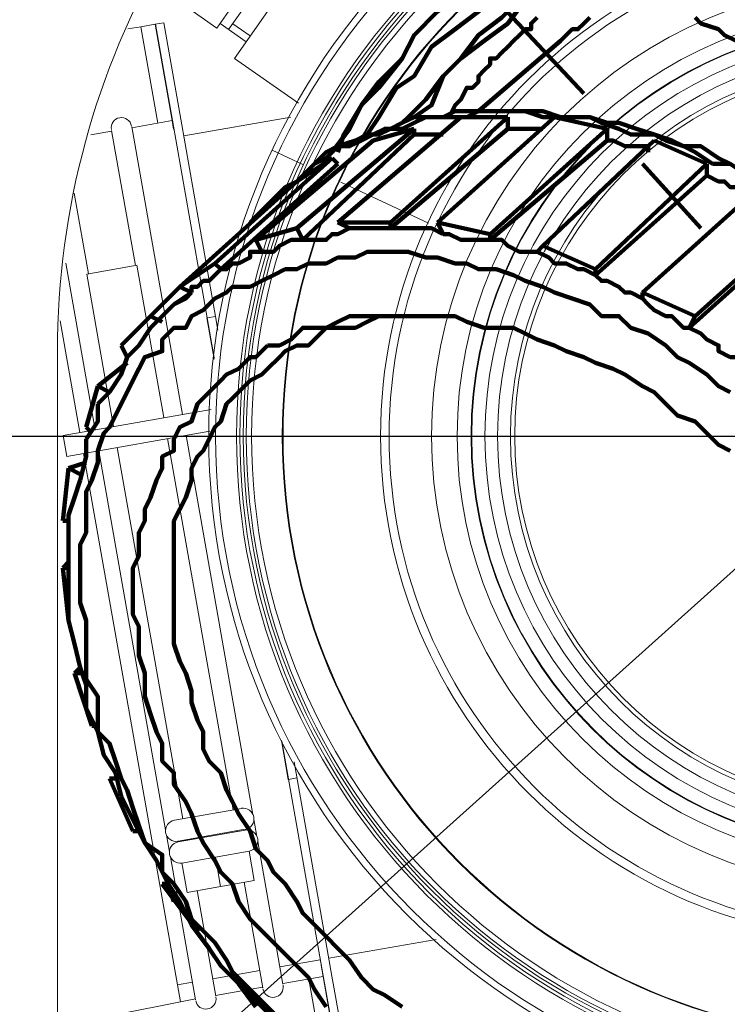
# Model space of a CAD drawing. Header units: millimetres. Extents: x -41968 to 54113, y -9946 to 101810.
# Tile 161 of 171: x -5028 to -4957, y 91956 to 92055. Entities that reach past the tile are written whole.
import ezdxf

# ---------------------------------------------------------------- set-up
doc = ezdxf.new("R2010")
doc.units = ezdxf.units.MM
doc.linetypes.add('DASHDOT', pattern=[1, 0.5, -0.25, 0, -0.25])
for name, color, linetype, lineweight in [('CERNA', 7, 'Continuous', 15), ('MODRA', 4, 'Continuous', 25), ('P', 250, 'Continuous', 100), ('UT-kotle', 1, 'Continuous', 50)]:
    doc.layers.add(name, color=color, linetype=linetype, lineweight=lineweight)
doc.layers.add('UT-komin', color=2, linetype='Continuous')

# ---------------------------------------------------------------- blocks, each defined once
blk = doc.blocks.new('CONDENSINOX_50')
at = {"layer": 'CERNA'}
for p, q in [((-61.487, 49.085), (-67.16, 40.987)), ((-60.96, 48.011), (-65.976, 40.858)), ((-65.393, 37.943), (-58.026, 48.465)), ((-69.964, 42.949), (-67.16, 40.987)), ((-74.804, 41.135), (-76.091, 40.913)), ((-74.804, 41.135), (-73.361, 41.385)), ((-73.092, 31.437), (-74.795, 41.135)), ((-71.658, 31.696), (-73.361, 41.385)), ((-73.342, 41.385), (-72.5, 41.533)), ((-71.63, 31.696), (-73.333, 41.395)), ((-72.5, 41.533), (-70.788, 31.835)), ((-66.836, 41.459), (-64.217, 39.627)), ((-65.568, 41.432), (-63.81, 40.21)), ((-65.393, 37.943), (-58.961, 33.436)), ((-71.658, 31.696), (-75.702, 30.983)), ((-71.658, 31.696), (-71.501, 30.854)), ((-68.132, 11.873), (-71.63, 31.696)), ((-70.788, 31.844), (-67.29, 12.031)), ((-70.492, 30.16), (-59.729, 32.057)), ((-75.35, 17.139), (-77.747, 30.697)), ((-70.621, 2.175), (-75.711, 31.057)), ((-77.729, 30.623), (-79.811, 30.262)), ((-58.461, 27.254), (-61.608, 28.725)), ((-45.912, 21.405), (-54.722, 25.514)), ((-80.07, 16.306), (-81.495, 24.404)), ((-79.394, 0.629), (-82.347, 17.38)), ((-80.237, 16.269), (-75.174, 17.167)), ((-72.481, 1.851), (-75.184, 17.167)), ((-77.534, 0.962), (-80.237, 16.269)), ((-68.16, 11.873), (-67.429, 7.736)), ((-68.132, 11.873), (-67.29, 12.031)), ((-67.419, 7.848), (-68.132, 11.882)), ((-67.049, 10.633), (-67.29, 12.031)), ((-82.893, 11.586), (-80.912, 0.37)), ((-83.18, -86.454), (-83.18, 8.458)), ((-82.596, 0.065), (-67.743, 2.684)), ((-82.596, 0.065), (-82.226, -2.045)), ((-82.226, -2.036), (-67.882, 0.49)), ((-63.533, -38.026), (-70.251, 0.074)), ((-65.531, -37.554), (-72.111, -0.259)), ((-80.542, -1.74), (-70.825, -56.831)), ((-72.306, -39.572), (-79.024, -1.481)), ((-70.584, -38.443), (-77.164, -1.157)), ((-60.673, -30.595), (-59.988, -34.5)), ((-56.61, -53.463), (-60.627, -30.66)), ((-59.405, -32.733), (-55.768, -53.305)), ((-59.96, -34.5), (-59.118, -34.343)), ((-71.408, -38.591), (-64.689, -37.406)), ((-63.144, -40.22), (-63.449, -38.535)), ((-71.038, -40.701), (-64.319, -39.507)), ((-71.917, -41.765), (-72.222, -40.09)), ((-71.047, -40.784), (-64.301, -39.59)), ((-70.205, -40.636), (-70.223, -40.553)), ((-65.143, -39.748), (-65.161, -39.664)), ((-60.525, -55.082), (-63.061, -40.729)), ((-69.298, -56.628), (-71.824, -42.274)), ((-63.93, -41.71), (-70.668, -42.903)), ((-67.299, -42.302), (-66.781, -45.245)), ((-63.93, -41.71), (-63.403, -44.652)), ((-70.677, -42.894), (-70.149, -45.846)), ((-63.412, -44.652), (-70.149, -45.846)), ((-62.552, -55.443), (-64.412, -44.828)), ((-67.271, -56.276), (-69.141, -45.661)), ((-55.916, -52.463), (-45.144, -50.566)), ((-60.839, -53.324), (-56.786, -52.62)), ((-56.694, -53.176), (-56.49, -54.305)), ((-55.768, -53.315), (-53.908, -63.855)), ((-67.577, -54.518), (-62.857, -53.685)), ((-60.543, -55.017), (-56.49, -54.305)), ((-54.759, -64.003), (-56.619, -53.453)), ((-54.778, -64.003), (-56.49, -54.305)), ((-71.121, -55.147), (-69.603, -54.879)), ((-67.281, -56.211), (-62.57, -55.369)), ((-56.212, -64.253), (-57.924, -54.555)), ((-83.18, -59.284), (-70.825, -56.831)), ((-70.825, -56.831), (-69.307, -56.554))]:
    blk.add_line(p, q, dxfattribs=at)
for points, knots in [([(67.167, 48.4), (45.114, 86.991), (-4.055, 100.391), (-42.645, 78.338), (-67.715, 64.003), (-83.18, 37.341), (-83.18, 8.468)], [0, 0, 0, 0, 1, 1, 1, 2, 2, 2, 2]), ([(67.981, -0.009), (67.981, -37.554), (37.544, -67.983), (-0.001, -67.983), (-37.537, -67.983), (-67.975, -37.554), (-67.975, -0.009), (-67.975, 37.536), (-37.537, 67.964), (-0.001, 67.964), (37.544, 67.964), (67.981, 37.536), (67.981, -0.009)], [0, 0, 0, 0, 1, 1, 1, 2, 2, 2, 3, 3, 3, 4, 4, 4, 4]), ([(67.296, -0.009), (67.296, -37.175), (37.173, -67.298), (-0.001, -67.298), (-37.167, -67.298), (-67.29, -37.175), (-67.29, -0.009), (-67.29, 37.156), (-37.167, 67.288), (-0.001, 67.288), (37.173, 67.288), (67.296, 37.156), (67.296, -0.009)], [0, 0, 0, 0, 1, 1, 1, 2, 2, 2, 3, 3, 3, 4, 4, 4, 4]), ([(65.196, -0.009), (65.196, -36.018), (36.007, -65.206), (-0.001, -65.206), (-36.001, -65.206), (-65.189, -36.018), (-65.189, -0.009), (-65.189, 35.999), (-36.001, 65.188), (-0.001, 65.188), (36.007, 65.188), (65.196, 35.999), (65.196, -0.009)], [0, 0, 0, 0, 1, 1, 1, 2, 2, 2, 3, 3, 3, 4, 4, 4, 4]), ([(64.853, -0.009), (64.853, -35.815), (35.813, -64.864), (-0.001, -64.864), (-35.816, -64.864), (-64.847, -35.815), (-64.847, -0.009), (-64.847, 35.805), (-35.816, 64.845), (-0.001, 64.845), (35.813, 64.845), (64.853, 35.805), (64.853, -0.009)], [0, 0, 0, 0, 1, 1, 1, 2, 2, 2, 3, 3, 3, 4, 4, 4, 4]), ([(64.511, -0.009), (64.511, -35.629), (35.628, -64.512), (-0.001, -64.512), (-35.631, -64.512), (-64.504, -35.629), (-64.504, -0.009), (-64.504, 35.62), (-35.631, 64.503), (-0.001, 64.503), (35.628, 64.503), (64.511, 35.62), (64.511, -0.009)], [0, 0, 0, 0, 1, 1, 1, 2, 2, 2, 3, 3, 3, 4, 4, 4, 4]), ([(64.215, -0.009), (64.215, -35.463), (35.461, -64.207), (-0.001, -64.207), (-35.455, -64.207), (-64.208, -35.463), (-64.208, -0.009), (-64.208, 35.453), (-35.455, 64.197), (-0.001, 64.197), (35.461, 64.197), (64.215, 35.453), (64.215, -0.009)], [0, 0, 0, 0, 1, 1, 1, 2, 2, 2, 3, 3, 3, 4, 4, 4, 4]), ([(63.669, -0.009), (63.669, -35.176), (35.165, -63.67), (0.008, -63.67), (-35.149, -63.67), (-63.671, -35.176), (-63.671, -0.009), (-63.671, 35.148), (-35.149, 63.661), (0.008, 63.661), (35.165, 63.661), (63.669, 35.148), (63.669, -0.009)], [0, 0, 0, 0, 1, 1, 1, 2, 2, 2, 3, 3, 3, 4, 4, 4, 4]), ([(60.587, -0.009), (60.587, -33.464), (33.472, -60.588), (0.008, -60.588), (-33.465, -60.588), (-60.59, -33.464), (-60.59, -0.009), (-60.59, 33.454), (-33.465, 60.579), (0.008, 60.579), (33.472, 60.579), (60.587, 33.454), (60.587, -0.009)], [0, 0, 0, 0, 1, 1, 1, 2, 2, 2, 3, 3, 3, 4, 4, 4, 4]), ([(60.522, -0.009), (60.522, -33.427), (33.425, -60.524), (0.008, -60.524), (-33.428, -60.524), (-60.516, -33.427), (-60.516, -0.009), (-60.516, 33.417), (-33.428, 60.514), (0.008, 60.514), (33.425, 60.514), (60.522, 33.417), (60.522, -0.009)], [0, 0, 0, 0, 1, 1, 1, 2, 2, 2, 3, 3, 3, 4, 4, 4, 4]), ([(50.731, -0.009), (50.731, -28.022), (28.021, -50.733), (-0.001, -50.733), (-28.014, -50.733), (-50.715, -28.022), (-50.715, -0.009), (-50.715, 28.004), (-28.014, 50.723), (-0.001, 50.723), (28.021, 50.723), (50.731, 28.004), (50.731, -0.009)], [0, 0, 0, 0, 1, 1, 1, 2, 2, 2, 3, 3, 3, 4, 4, 4, 4]), ([(49.87, -0.009), (49.87, -27.541), (27.549, -49.872), (0.008, -49.872), (-27.542, -49.872), (-49.855, -27.541), (-49.855, -0.009), (-49.855, 27.532), (-27.542, 49.862), (0.008, 49.862), (27.549, 49.862), (49.87, 27.532), (49.87, -0.009)], [0, 0, 0, 0, 1, 1, 1, 2, 2, 2, 3, 3, 3, 4, 4, 4, 4]), ([(45.595, -0.009), (45.595, -25.181), (25.18, -45.596), (-0.001, -45.596), (-25.164, -45.596), (-45.588, -25.181), (-45.588, -0.009), (-45.588, 25.162), (-25.164, 45.587), (-0.001, 45.587), (25.18, 45.587), (45.595, 25.162), (45.595, -0.009)], [0, 0, 0, 0, 1, 1, 1, 2, 2, 2, 3, 3, 3, 4, 4, 4, 4]), ([(43.022, -0.009), (43.022, -23.765), (23.755, -43.033), (-0.001, -43.033), (-23.757, -43.033), (-43.025, -23.765), (-43.025, -0.009), (-43.025, 23.756), (-23.757, 43.014), (-0.001, 43.014), (23.755, 43.014), (43.022, 23.756), (43.022, -0.009)], [0, 0, 0, 0, 1, 1, 1, 2, 2, 2, 3, 3, 3, 4, 4, 4, 4]), ([(41.625, -0.009), (41.625, -22.997), (22.987, -41.626), (-0.001, -41.626), (-22.989, -41.626), (-41.618, -22.997), (-41.618, -0.009), (-41.618, 22.988), (-22.989, 41.617), (-0.001, 41.617), (22.987, 41.617), (41.625, 22.988), (41.625, -0.009)], [0, 0, 0, 0, 1, 1, 1, 2, 2, 2, 3, 3, 3, 4, 4, 4, 4]), ([(41.569, -0.009), (41.569, -22.96), (22.959, -41.571), (-0.001, -41.571), (-22.952, -41.571), (-41.563, -22.96), (-41.563, -0.009), (-41.563, 22.941), (-22.952, 41.561), (-0.001, 41.561), (22.959, 41.561), (41.569, 22.941), (41.569, -0.009)], [0, 0, 0, 0, 1, 1, 1, 2, 2, 2, 3, 3, 3, 4, 4, 4, 4]), ([(40.237, -0.009), (40.237, -22.229), (22.228, -40.247), (-0.001, -40.247), (-22.221, -40.247), (-40.23, -22.229), (-40.23, -0.009), (-40.23, 22.22), (-22.221, 40.229), (-0.001, 40.229), (22.228, 40.229), (40.237, 22.22), (40.237, -0.009)], [0, 0, 0, 0, 1, 1, 1, 2, 2, 2, 3, 3, 3, 4, 4, 4, 4]), ([(38.96, -0.009), (38.96, -21.526), (21.515, -38.961), (0.008, -38.961), (-21.518, -38.961), (-38.953, -21.526), (-38.953, -0.009), (-38.953, 21.516), (-21.518, 38.951), (0.008, 38.951), (21.515, 38.951), (38.96, 21.516), (38.96, -0.009)], [0, 0, 0, 0, 1, 1, 1, 2, 2, 2, 3, 3, 3, 4, 4, 4, 4]), ([(37.673, -0.009), (37.673, -20.804), (20.803, -37.684), (-0.011, -37.684), (-20.805, -37.684), (-37.667, -20.804), (-37.667, -0.009), (-37.667, 20.794), (-20.805, 37.665), (-0.011, 37.665), (20.803, 37.665), (37.673, 20.794), (37.673, -0.009)], [0, 0, 0, 0, 1, 1, 1, 2, 2, 2, 3, 3, 3, 4, 4, 4, 4]), ([(37.248, -0.009), (37.248, -20.582), (20.571, -37.249), (-0.001, -37.249), (-20.564, -37.249), (-37.241, -20.582), (-37.241, -0.009), (-37.241, 20.563), (-20.564, 37.239), (-0.001, 37.239), (20.571, 37.239), (37.248, 20.563), (37.248, -0.009)], [0, 0, 0, 0, 1, 1, 1, 2, 2, 2, 3, 3, 3, 4, 4, 4, 4]), ([(-75.73, 31.15), (-75.841, 31.705), (-76.359, 32.085), (-76.924, 31.983), (-77.488, 31.89), (-77.858, 31.354), (-77.747, 30.789)], [0, 0, 0, 0, 1, 1, 1, 2, 2, 2, 2]), ([(-64.319, -39.516), (-63.727, -39.405), (-63.347, -38.859), (-63.449, -38.267), (-63.551, -37.684), (-64.106, -37.305), (-64.689, -37.397)], [0, 0, 0, 0, 1, 1, 1, 2, 2, 2, 2]), ([(-71.436, -38.6), (-72.019, -38.702), (-72.398, -39.248), (-72.306, -39.84), (-72.195, -40.414), (-71.639, -40.803), (-71.066, -40.71)], [0, 0, 0, 0, 1, 1, 1, 2, 2, 2, 2]), ([(-63.93, -41.71), (-63.338, -41.599), (-62.959, -41.053), (-63.061, -40.46), (-63.162, -39.886), (-63.718, -39.498), (-64.301, -39.59)], [0, 0, 0, 0, 1, 1, 1, 2, 2, 2, 2]), ([(-71.047, -40.784), (-71.63, -40.895), (-72.01, -41.441), (-71.917, -42.024), (-71.806, -42.617), (-71.251, -42.996), (-70.677, -42.903)], [0, 0, 0, 0, 1, 1, 1, 2, 2, 2, 2]), ([(-62.533, -55.545), (-62.44, -56.1), (-61.904, -56.48), (-61.339, -56.378), (-60.775, -56.276), (-60.405, -55.748), (-60.516, -55.184)], [0, 0, 0, 0, 1, 1, 1, 2, 2, 2, 2]), ([(-69.279, -56.729), (-69.178, -57.294), (-68.65, -57.673), (-68.095, -57.562), (-67.521, -57.47), (-67.151, -56.942), (-67.253, -56.368)], [0, 0, 0, 0, 1, 1, 1, 2, 2, 2, 2])]:
    blk.add_open_spline(points, degree=3, knots=knots, dxfattribs=at)
at = {"layer": 'MODRA'}
blk.add_line((-109.767, -0.001), (116.946, -0.001), dxfattribs=at)

msp = doc.modelspace()

# ---------------------------------------------------------------- linework, layer by layer
at = {"layer": 'P', "color": 2, "linetype": 'Continuous'}
for points in [[(-4971.645, 92047.44), (-4997.526, 92075.086)], [(-4958.116, 92072.145), (-4961.057, 92070.381), (-4963.41, 92069.792), (-4966.351, 92068.616), (-4969.292, 92067.439), (-4971.645, 92066.263), (-4974.586, 92064.498), (-4976.939, 92063.322), (-4979.292, 92061.557), (-4981.644, 92059.793), (-4983.997, 92057.44), (-4986.35, 92055.675), (-4988.703, 92053.322), (-4989.88, 92050.969), (-4992.232, 92048.616), (-4993.997, 92046.263), (-4995.174, 92043.911), (-4996.938, 92041.558)], [(-4996.35, 92041.558), (-4995.762, 92043.322), (-4993.997, 92046.263), (-4992.232, 92048.028), (-4989.88, 92050.969), (-4988.703, 92053.322), (-4986.35, 92055.675), (-4983.997, 92057.44), (-4982.233, 92059.204), (-4979.292, 92061.557), (-4976.939, 92063.322), (-4974.586, 92064.498), (-4971.645, 92066.263), (-4969.292, 92067.439), (-4966.351, 92068.616), (-4963.41, 92069.792), (-4960.468, 92070.969), (-4958.116, 92072.145)], [(-4961.645, 92068.616), (-4962.821, 92068.028), (-4965.762, 92066.851), (-4968.115, 92065.675), (-4971.056, 92064.498), (-4973.409, 92063.322), (-4975.762, 92061.557), (-4978.115, 92059.793), (-4980.468, 92058.028), (-4982.233, 92055.675), (-4984.586, 92053.91), (-4986.938, 92052.146), (-4988.703, 92049.205), (-4990.468, 92048.028), (-4992.232, 92045.087), (-4993.409, 92043.322)], [(-4989.88, 92044.499), (-4989.291, 92045.087), (-4987.527, 92046.852), (-4985.762, 92049.205), (-4983.997, 92050.969), (-4982.233, 92053.322), (-4979.88, 92055.087), (-4978.115, 92056.851), (-4975.762, 92058.616), (-4973.409, 92059.793), (-4971.056, 92061.557), (-4968.704, 92063.322), (-4967.527, 92063.322)], [(-4988.703, 92045.087), (-4986.938, 92046.263), (-4985.762, 92049.205), (-4983.997, 92050.969), (-4981.644, 92052.734), (-4979.292, 92054.499), (-4977.527, 92056.851), (-4975.174, 92058.028), (-4973.409, 92059.793), (-4970.468, 92060.969), (-4968.704, 92062.145)], [(-4985.174, 92045.087), (-4984.586, 92046.263), (-4983.997, 92046.852), (-4983.409, 92048.028), (-4982.821, 92048.028), (-4982.233, 92048.616), (-4982.233, 92049.205), (-4981.644, 92049.793), (-4981.056, 92050.381), (-4981.056, 92050.969), (-4980.468, 92050.969), (-4979.88, 92051.557), (-4979.88, 92051.557), (-4979.292, 92052.146), (-4979.292, 92052.146), (-4978.703, 92052.734), (-4978.703, 92052.734), (-4978.115, 92053.322), (-4978.115, 92053.322), (-4977.527, 92053.91), (-4976.939, 92053.91), (-4976.939, 92054.499), (-4976.35, 92055.087)], [(-4971.056, 92055.087), (-4971.645, 92054.499), (-4972.233, 92053.91), (-4972.821, 92053.91), (-4973.409, 92053.322), (-4973.998, 92052.734)], [(-4925.763, 92027.44), (-4927.528, 92029.205), (-4929.293, 92031.558), (-4931.057, 92032.734), (-4932.822, 92035.087), (-4934.587, 92036.852), (-4936.94, 92038.617), (-4938.704, 92040.381), (-4940.469, 92042.146), (-4942.234, 92043.322), (-4943.998, 92045.087), (-4945.763, 92046.263), (-4947.528, 92048.028), (-4949.292, 92048.616), (-4950.469, 92049.205), (-4952.233, 92050.969), (-4953.998, 92051.557), (-4955.174, 92052.146), (-4956.351, 92052.734), (-4957.527, 92053.322), (-4958.116, 92053.91), (-4959.88, 92054.499), (-4960.468, 92055.087)], [(-4982.233, 92045.675), (-4973.998, 92052.734)], [(-4956.939, 92040.381), (-4958.116, 92040.969), (-4959.88, 92042.146), (-4961.645, 92042.146), (-4962.821, 92042.734), (-4964.586, 92043.322), (-4966.351, 92043.911), (-4968.115, 92044.499), (-4969.292, 92044.499), (-4971.056, 92045.087), (-4973.998, 92045.087), (-4975.762, 92045.675), (-4984.586, 92045.675), (-4985.762, 92045.087), (-4986.938, 92045.087), (-4988.703, 92045.087), (-4989.88, 92044.499), (-4991.056, 92043.911), (-4992.232, 92043.322), (-4993.409, 92043.322), (-4994.585, 92042.734), (-4996.35, 92042.146), (-4997.526, 92041.558), (-4998.703, 92040.381)], [(-4968.115, 92043.911), (-4969.88, 92044.499), (-4971.056, 92045.087), (-4972.821, 92045.087), (-4975.762, 92045.087), (-4977.527, 92045.675), (-4982.233, 92045.675), (-4983.409, 92045.087), (-4985.762, 92045.087), (-4987.527, 92045.087), (-4988.703, 92044.499)], [(-4983.997, 92045.087), (-4996.35, 92034.499)], [(-4988.703, 92044.499), (-4989.88, 92043.911), (-4991.644, 92043.911), (-4992.821, 92043.322)], [(-4979.292, 92045.087), (-4991.056, 92034.499)], [(-4974.586, 92045.087), (-4986.35, 92034.499)], [(-4983.997, 92045.087), (-4979.292, 92045.087)], [(-4979.292, 92045.087), (-4979.292, 92045.087)], [(-4979.292, 92045.087), (-4979.292, 92043.911)], [(-4974.586, 92045.087), (-4969.292, 92043.911)], [(-4988.703, 92043.911), (-5000.468, 92033.911)], [(-4999.879, 92032.734), (-4988.703, 92043.322)], [(-4992.821, 92043.322), (-4993.997, 92042.734), (-4995.174, 92042.146), (-4996.35, 92042.146)], [(-4992.821, 92042.734), (-4988.703, 92043.911)], [(-4991.056, 92033.911), (-4979.292, 92043.911)], [(-4988.703, 92043.911), (-4988.703, 92043.911)], [(-4988.703, 92043.911), (-4988.703, 92043.322)], [(-4985.762, 92043.322), (-4986.35, 92043.322), (-4986.938, 92043.322), (-4988.703, 92043.322)], [(-4969.292, 92043.911), (-4981.056, 92033.323)], [(-4975.762, 92043.911), (-4979.292, 92043.911)], [(-4969.292, 92043.911), (-4969.292, 92042.734)], [(-4969.292, 92043.911), (-4969.292, 92043.911)], [(-4960.468, 92041.558), (-4961.645, 92042.146), (-4963.41, 92042.734), (-4964.586, 92043.322), (-4966.939, 92043.322), (-4968.115, 92043.911)], [(-4992.821, 92042.734), (-5004.585, 92032.734)], [(-4981.056, 92032.734), (-4969.292, 92042.734)], [(-4964.586, 92042.734), (-4975.762, 92032.146)], [(-4965.174, 92041.558), (-4965.174, 92042.146), (-4965.762, 92042.146), (-4966.939, 92042.146), (-4967.527, 92042.146), (-4968.704, 92042.734), (-4969.292, 92042.734)], [(-4964.586, 92042.734), (-4959.292, 92040.381)], [(-4996.35, 92042.146), (-4997.526, 92040.969), (-4998.703, 92040.381)], [(-4958.704, 92040.381), (-4960.468, 92041.558)], [(-4996.938, 92040.969), (-5008.703, 92030.381)], [(-5008.114, 92029.793), (-4996.35, 92040.381)], [(-5000.468, 92038.617), (-4996.938, 92040.969)], [(-4998.703, 92040.381), (-4999.291, 92039.793), (-5000.468, 92038.617), (-5000.468, 92038.617)], [(-4998.703, 92040.381), (-4999.879, 92039.205)], [(-4996.35, 92040.381), (-4996.938, 92040.969)], [(-4996.35, 92040.381), (-4996.35, 92040.381)], [(-4996.35, 92040.381), (-4996.35, 92040.381)], [(-4959.292, 92040.381), (-4970.468, 92029.793)], [(-4959.88, 92033.911), (-4965.762, 92040.381)], [(-4959.292, 92040.381), (-4959.292, 92040.381)], [(-4959.292, 92040.381), (-4959.292, 92039.205)], [(-4952.233, 92037.44), (-4953.998, 92038.617), (-4955.174, 92039.205), (-4956.939, 92040.381), (-4958.704, 92040.381)], [(-5000.468, 92038.617), (-5012.232, 92028.029)], [(-5000.468, 92038.617), (-5001.644, 92038.028), (-5001.644, 92038.028)], [(-4999.879, 92039.205), (-5000.468, 92038.617)], [(-4970.468, 92029.205), (-4959.292, 92039.205)], [(-4954.586, 92037.44), (-4955.174, 92037.44), (-4955.763, 92038.028), (-4956.939, 92038.028), (-4957.527, 92038.617), (-4958.116, 92038.617), (-4959.292, 92039.205)], [(-5001.644, 92038.028), (-5002.82, 92036.852), (-5003.409, 92036.264)], [(-4953.998, 92038.028), (-4965.762, 92027.44)], [(-5003.409, 92036.264), (-5004.585, 92035.087), (-5005.173, 92034.499), (-5005.173, 92034.499)], [(-4996.35, 92034.499), (-4991.056, 92034.499)], [(-4996.35, 92034.499), (-4995.174, 92033.911)], [(-4991.056, 92034.499), (-4991.056, 92033.911)], [(-4986.35, 92034.499), (-4981.056, 92033.323)], [(-4986.35, 92034.499), (-4985.762, 92033.323)], [(-4961.057, 92023.911), (-4949.292, 92034.499)], [(-4949.292, 92035.087), (-4960.468, 92025.087)], [(-5004.585, 92032.734), (-5000.468, 92033.911)], [(-5000.468, 92033.911), (-4999.879, 92032.734)], [(-4995.174, 92033.911), (-4996.35, 92033.323), (-4996.938, 92033.323), (-4997.526, 92032.734), (-4999.879, 92032.734)], [(-4995.174, 92033.911), (-4991.056, 92033.911)], [(-4985.762, 92033.323), (-4986.938, 92033.911), (-4991.056, 92033.911)], [(-5004.585, 92032.734), (-5003.997, 92031.558)], [(-5003.997, 92031.558), (-5003.409, 92031.558), (-5002.82, 92031.558), (-5002.232, 92032.146), (-5001.056, 92032.734), (-5000.468, 92032.734), (-4999.879, 92032.734)], [(-4985.762, 92033.323), (-4985.174, 92033.323), (-4983.997, 92032.734), (-4981.644, 92032.734), (-4981.056, 92032.734)], [(-4981.056, 92033.323), (-4981.056, 92032.734)], [(-4976.35, 92031.558), (-4976.939, 92031.558), (-4977.527, 92031.558), (-4978.115, 92031.558), (-4979.292, 92032.146), (-4979.88, 92032.734), (-4981.056, 92032.734)], [(-4956.939, 92017.441), (-4958.116, 92018.029), (-4959.292, 92019.205), (-4961.057, 92020.382), (-4962.233, 92020.97), (-4963.41, 92022.146), (-4965.174, 92023.323), (-4966.939, 92023.911), (-4968.115, 92025.087), (-4969.88, 92025.087), (-4971.056, 92026.264), (-4972.821, 92026.852), (-4974.586, 92027.44), (-4975.762, 92028.029), (-4977.527, 92028.617), (-4978.703, 92029.205), (-4980.468, 92029.793), (-4982.233, 92029.793), (-4983.409, 92030.381), (-4984.586, 92030.381), (-4986.35, 92030.97), (-4987.527, 92030.97), (-4989.291, 92031.558), (-4993.409, 92031.558), (-4994.585, 92030.97), (-4996.35, 92030.97), (-4997.526, 92030.381), (-4999.291, 92030.381), (-5000.468, 92029.793), (-5001.644, 92029.793), (-5002.82, 92029.205), (-5003.997, 92028.617), (-5005.173, 92028.029), (-5006.938, 92028.029), (-5007.526, 92027.44), (-5008.703, 92026.852), (-5009.879, 92025.676), (-5011.056, 92025.087), (-5011.644, 92023.911), (-5012.82, 92023.911), (-5013.997, 92022.735), (-5013.997, 92021.558), (-5015.761, 92020.97), (-5016.35, 92019.793), (-5016.938, 92018.617), (-5017.526, 92017.441), (-5018.114, 92016.264), (-5018.702, 92015.088), (-5019.291, 92013.911), (-5019.879, 92013.323), (-5020.467, 92011.558), (-5020.467, 92010.382), (-5021.055, 92008.617), (-5021.644, 92007.441), (-5021.644, 92006.264), (-5021.644, 92003.323), (-5022.232, 92002.147), (-5022.232, 91996.265), (-5021.644, 91994.5), (-5021.644, 91991.559), (-5021.644, 91989.794), (-5021.644, 91988.618), (-5020.467, 91986.853), (-5020.467, 91985.088)], [(-5003.997, 92031.558), (-5005.173, 92031.558), (-5005.173, 92030.97), (-5006.35, 92030.381), (-5006.938, 92030.381), (-5007.526, 92029.793), (-5008.114, 92029.793)], [(-4975.762, 92032.146), (-4976.35, 92031.558)], [(-4976.35, 92031.558), (-4975.174, 92030.97), (-4974.586, 92030.381), (-4973.409, 92030.381), (-4972.233, 92029.793), (-4971.645, 92029.793), (-4970.468, 92029.205)], [(-4975.762, 92032.146), (-4970.468, 92029.793)], [(-5012.232, 92028.029), (-5008.703, 92030.381)], [(-5011.056, 92027.44), (-5011.056, 92028.029), (-5010.467, 92028.029), (-5009.879, 92028.617), (-5009.291, 92028.617), (-5008.703, 92029.205), (-5008.114, 92029.793)], [(-5008.703, 92030.381), (-5008.114, 92029.793)], [(-4970.468, 92029.793), (-4970.468, 92029.205)], [(-4965.762, 92026.852), (-4966.939, 92027.44), (-4967.527, 92027.44), (-4968.115, 92028.029), (-4969.292, 92028.617), (-4969.88, 92028.617), (-4970.468, 92029.205)], [(-5012.232, 92028.029), (-5015.173, 92025.087)], [(-5012.232, 92028.029), (-5011.056, 92027.44)], [(-5011.056, 92027.44), (-5011.644, 92026.852), (-5012.82, 92026.264)], [(-5012.82, 92026.264), (-5011.056, 92027.44)], [(-4965.762, 92027.44), (-4960.468, 92025.087)], [(-4965.762, 92027.44), (-4965.762, 92026.852)], [(-4965.762, 92026.852), (-4965.174, 92026.264), (-4964.586, 92025.676), (-4963.41, 92025.087), (-4962.821, 92025.087), (-4961.645, 92023.911), (-4961.057, 92023.911)], [(-5015.173, 92023.911), (-5013.997, 92025.087), (-5012.82, 92026.264)], [(-5018.114, 92022.146), (-5015.173, 92025.087)], [(-5015.173, 92025.087), (-5013.997, 92024.499)], [(-4991.056, 92025.087), (-4992.232, 92025.087), (-4993.409, 92024.499), (-4994.585, 92023.911), (-4996.35, 92023.911), (-4997.526, 92023.911), (-4998.703, 92022.735), (-4999.291, 92022.146), (-5000.468, 92022.146), (-5001.644, 92021.558), (-5002.232, 92020.97), (-5003.409, 92019.793), (-5003.997, 92019.205), (-5005.173, 92018.617), (-5006.35, 92017.441), (-5006.938, 92016.852), (-5007.526, 92016.264), (-5008.114, 92014.499), (-5008.703, 92013.911), (-5009.291, 92012.735), (-5009.879, 92011.558), (-5010.467, 92010.97), (-5011.056, 92009.794), (-5011.056, 92008.617), (-5011.644, 92006.853), (-5012.232, 92005.676), (-5012.82, 92004.5), (-5012.82, 92000.97), (-5012.82, 91999.794), (-5012.82, 91996.265), (-5012.82, 91995.088), (-5012.82, 91992.147), (-5012.232, 91990.382), (-5011.644, 91989.206), (-5011.056, 91987.441), (-5011.056, 91986.265), (-5010.467, 91984.5), (-5009.879, 91983.324), (-5009.879, 91981.559), (-5009.291, 91980.383), (-5008.114, 91979.206), (-5007.526, 91977.441), (-5006.938, 91976.265), (-5006.35, 91975.089), (-5005.173, 91973.324), (-5004.585, 91971.559), (-5003.409, 91970.383), (-5002.82, 91969.206), (-5001.644, 91968.03), (-5000.468, 91966.265), (-4999.879, 91965.089), (-4998.703, 91963.912), (-4997.526, 91962.736)], [(-4991.644, 92025.087), (-4995.174, 92025.087), (-4996.35, 92024.499), (-4997.526, 92023.911), (-4999.291, 92023.911), (-4999.879, 92023.911), (-5001.056, 92022.735), (-5002.232, 92022.146), (-5003.409, 92022.146)], [(-4956.939, 92011.558), (-4958.116, 92012.147), (-4959.292, 92013.323), (-4960.468, 92014.499), (-4962.233, 92015.088), (-4963.41, 92016.264), (-4964.586, 92017.441), (-4965.762, 92018.029), (-4967.527, 92019.205), (-4968.704, 92019.793), (-4970.468, 92020.382), (-4971.645, 92020.97), (-4973.409, 92021.558), (-4974.586, 92022.146), (-4976.35, 92022.735), (-4977.527, 92023.323), (-4978.703, 92023.911), (-4980.468, 92023.911), (-4981.644, 92023.911), (-4983.409, 92024.499), (-4984.586, 92025.087), (-4988.703, 92025.087), (-4989.88, 92025.087), (-4991.644, 92025.087)], [(-4989.88, 92025.087), (-4991.056, 92025.087)], [(-4960.468, 92025.087), (-4961.057, 92023.911)], [(-5017.526, 92020.97), (-5016.35, 92022.146), (-5015.173, 92023.911)], [(-4956.351, 92020.97), (-4956.939, 92020.97), (-4958.116, 92021.558), (-4958.116, 92022.146), (-4959.292, 92022.735), (-4959.88, 92023.323), (-4961.057, 92023.911)], [(-5018.114, 92022.146), (-5017.526, 92020.97)], [(-5003.409, 92022.146), (-5004.585, 92020.97), (-5005.173, 92020.97), (-5006.35, 92019.793), (-5007.526, 92019.205), (-5008.114, 92018.617), (-5009.291, 92017.441), (-5009.879, 92016.852), (-5010.467, 92016.264), (-5011.056, 92014.499), (-5012.232, 92013.911), (-5012.82, 92012.735), (-5012.82, 92011.558), (-5013.997, 92010.97), (-5013.997, 92009.794), (-5014.585, 92008.617), (-5015.173, 92006.853), (-5015.761, 92005.676), (-5015.761, 92004.5), (-5016.35, 92003.323), (-5016.35, 92000.97), (-5016.938, 91999.794), (-5016.938, 91995.088), (-5016.35, 91993.912), (-5016.35, 91990.971), (-5015.761, 91989.206), (-5015.761, 91988.029), (-5015.761, 91986.853), (-5015.173, 91985.088), (-5014.585, 91983.324), (-5013.997, 91982.147), (-5013.997, 91980.383), (-5012.82, 91979.206), (-5012.82, 91978.03), (-5011.644, 91976.265), (-5011.056, 91975.089), (-5010.467, 91973.324), (-5009.879, 91972.147), (-5008.703, 91970.383), (-5008.114, 91969.206), (-5006.938, 91968.03), (-5006.35, 91966.265), (-5005.173, 91964.501), (-5003.997, 91963.324), (-5002.82, 91962.148), (-5001.644, 91960.971), (-5000.468, 91959.795)], [(-5019.291, 92017.441), (-5018.114, 92019.205), (-5017.526, 92020.97)], [(-5017.526, 92020.382), (-5020.467, 92018.029)], [(-5021.644, 92013.911), (-5020.467, 92018.029)], [(-5020.467, 92018.029), (-5019.291, 92017.441)], [(-5020.467, 92016.264), (-5019.291, 92017.441)], [(-5021.644, 92012.735), (-5020.467, 92014.499), (-5020.467, 92016.264)], [(-5021.644, 92013.911), (-5021.055, 92013.323)], [(-5022.232, 92008.617), (-5021.644, 92010.97), (-5021.644, 92012.735)], [(-5023.996, 92004.5), (-5023.408, 92009.794)], [(-5021.644, 92010.382), (-5023.408, 92009.794)], [(-5023.408, 92009.794), (-5022.232, 92009.205)], [(-5023.408, 92002.735), (-5023.408, 92005.088), (-5022.82, 92006.853), (-5022.232, 92008.617)], [(-5023.996, 92004.5), (-5023.408, 92004.5)], [(-5023.408, 91998.617), (-5023.408, 92002.735)], [(-5023.408, 92000.382), (-5023.996, 91999.794)], [(-5023.996, 91999.794), (-5023.408, 91999.794)], [(-5023.408, 91994.5), (-5023.996, 91999.794)], [(-5022.82, 91992.147), (-5023.408, 91994.5), (-5023.408, 91998.617)], [(-5023.408, 91994.5), (-5023.408, 91994.5)], [(-5021.644, 91988.029), (-5022.232, 91989.794), (-5022.82, 91992.147)], [(-5022.232, 91989.794), (-5022.82, 91989.206)], [(-5022.82, 91989.206), (-5021.644, 91989.206)], [(-5021.055, 91983.912), (-5022.82, 91989.206)], [(-5020.467, 91983.324), (-5021.644, 91985.677), (-5021.644, 91988.029)], [(-5020.467, 91985.088), (-5020.467, 91983.324), (-5019.291, 91982.147), (-5018.702, 91980.383), (-5018.114, 91978.618), (-5017.526, 91977.441), (-5016.938, 91975.677), (-5016.35, 91973.912)], [(-5021.055, 91983.912), (-5020.467, 91983.912)], [(-5018.702, 91979.206), (-5019.879, 91980.971), (-5020.467, 91983.324)], [(-5018.114, 91976.853), (-5018.702, 91979.206)], [(-5019.291, 91978.618), (-5018.702, 91978.618)], [(-5016.938, 91973.324), (-5019.291, 91978.618)], [(-5018.702, 91978.618), (-5019.291, 91978.618)], [(-5015.761, 91972.147), (-5016.938, 91974.5), (-5018.114, 91976.853)], [(-5016.938, 91973.324), (-5016.35, 91973.324)], [(-5016.35, 91973.912), (-5015.761, 91972.147), (-5013.997, 91970.971), (-5013.997, 91969.206), (-5012.82, 91968.03), (-5011.644, 91966.265), (-5011.056, 91964.501), (-5009.879, 91963.324), (-5008.703, 91962.148), (-5007.526, 91960.383), (-5006.938, 91959.207), (-5005.173, 91957.442), (-5003.997, 91956.265)], [(-5013.408, 91968.03), (-5014.585, 91970.383), (-5015.761, 91972.147)], [(-5013.997, 91968.03), (-5013.408, 91968.03)], [(-5013.997, 91968.03), (-5013.997, 91968.03)], [(-5013.997, 91968.03), (-5013.997, 91968.03)], [(-5013.408, 91968.03), (-5013.997, 91968.03)], [(-5013.997, 91968.03), (-5010.467, 91963.324)], [(-5013.997, 91968.03), (-5013.997, 91968.03), (-5013.997, 91968.03)], [(-5013.997, 91968.03), (-5013.997, 91968.03)], [(-5013.408, 91968.03), (-5012.82, 91966.265)], [(-5013.408, 91968.03), (-5013.408, 91968.03)], [(-5012.232, 91966.265), (-5013.408, 91968.03)], [(-5009.291, 91961.559), (-5011.056, 91963.912), (-5012.232, 91966.265)], [(-5010.467, 91963.912), (-5010.467, 91963.324)], [(-5010.467, 91963.324), (-5010.467, 91963.324), (-5010.467, 91963.324)], [(-5010.467, 91963.324), (-5010.467, 91963.324)], [(-5010.467, 91963.324), (-5010.467, 91963.324)], [(-5010.467, 91963.324), (-5010.467, 91963.324)], [(-5010.467, 91963.324), (-5010.467, 91963.324)], [(-5010.467, 91963.324), (-5010.467, 91963.324)], [(-4996.35, 91961.559), (-4997.526, 91962.736)], [(-5006.35, 91958.03), (-5008.114, 91959.795), (-5009.291, 91961.559)], [(-4989.88, 91955.677), (-4991.644, 91956.854), (-4992.821, 91957.442), (-4993.997, 91958.618), (-4995.174, 91960.383), (-4996.35, 91961.559)], [(-4997.526, 91955.677), (-4998.703, 91957.442), (-4999.291, 91958.618), (-5000.468, 91959.795)], [(-5002.232, 91953.913), (-5006.938, 91958.618)], [(-5006.938, 91958.618), (-5006.938, 91958.618)], [(-5004.585, 91955.677), (-5006.35, 91958.03)], [(-4987.527, 91942.736), (-4989.291, 91943.325), (-4991.056, 91944.501), (-4992.232, 91945.677), (-4993.409, 91946.854), (-4995.174, 91948.03), (-4996.35, 91948.619), (-4997.526, 91949.795), (-4999.291, 91950.971), (-5000.468, 91952.736), (-5001.644, 91953.913), (-5002.82, 91955.089), (-5003.997, 91956.265)]]:
    msp.add_lwpolyline(points, dxfattribs=at)
at = {"layer": 'UT-komin', "linetype": 'DASHDOT', "lineweight": 25, "ltscale": 300}
msp.add_lwpolyline([(-4704.004, 92226.259), (-5013.997, 91948.03)], dxfattribs=at)

# ---------------------------------------------------------------- block references
at = {"layer": 'UT-kotle', "ltscale": 10}
msp.add_blockref('CONDENSINOX_50', (-4941.35, 92013.03), dxfattribs=at)

doc.saveas('drawing.dxf')
